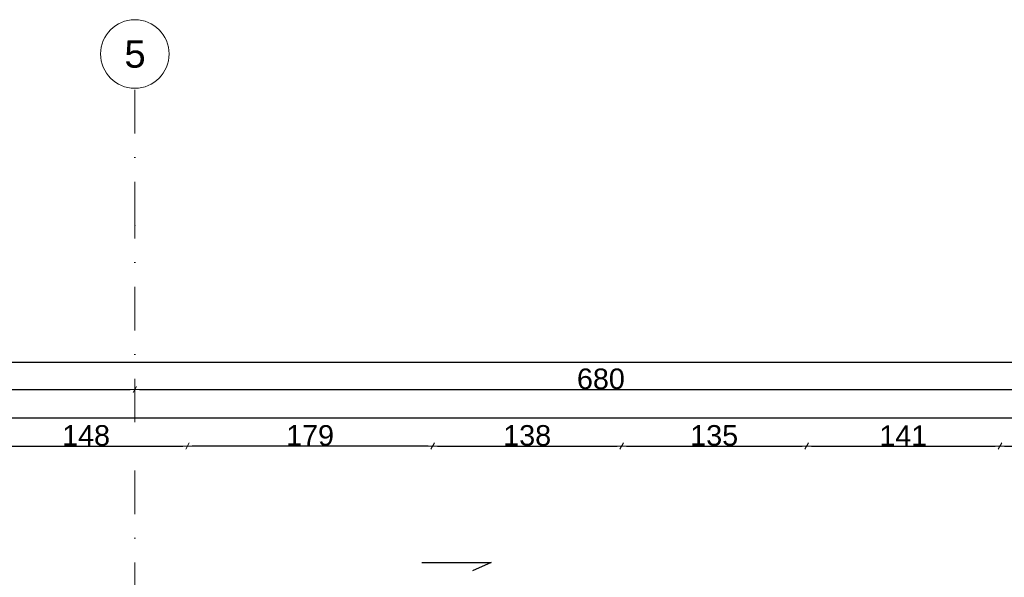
# Model space of a CAD drawing. Header units: millimetres. Extents: x 77315 to 2132699, y -120257 to -89040.
# Tile 51 of 56: x 642434 to 649621, y -104469 to -100401. Entities that reach past the tile are written whole.
import ezdxf

# ---------------------------------------------------------------- set-up
doc = ezdxf.new("R2010")
doc.units = ezdxf.units.MM
doc.header["$MEASUREMENT"] = 0
doc.linetypes.add('Dot & Dashed', pattern=[670.277762, 317.5, -176.388889, 0, -176.388874])
for name, color, linetype in [('DIM MALY', 7, 'Continuous'), ('RURY SPUSTOWE', 7, 'Continuous'), ('Structural - Grid', 7, 'Continuous')]:
    doc.layers.add(name, color=color, linetype=linetype)
doc.styles.add('STYL_AUTOMATYCZNY_1', font='arial.ttf')
doc.styles.add('STYL_AUTOMATYCZNY_2', font='arial.ttf')
doc.dimstyles.new('STYL_AUTOMATYCZNY__9', dxfattribs={"dimtxt": 150, "dimasz": 34.231941, "dimexe": 0.18, "dimexo": 0.0625, "dimgap": 0, "dimtad": 1, "dimtih": 1, "dimtoh": 1, "dimdec": 0, "dimlfac": 0.1, "dimzin": 0, "dimdsep": 46, "dimtxsty": 'STYL_AUTOMATYCZNY_2', "dimblk": 'ARROWHEAD_2', "dimblk1": 'ARROWHEAD_2', "dimblk2": 'ARROWHEAD_2', "dimcen": 0.09, "dimse1": 1, "dimse2": 1, "dimclrd": 5, "dimclre": 5, "dimclrt": 1, "dimadec": 0, "dimazin": 0, "dimtfac": 1, "dimtdec": 4, "dimtmove": 0, "dimatfit": 3, "dimfxl": 0, "dimtolj": 1, "dimtzin": 0, "dimarcsym": 0})

# ---------------------------------------------------------------- blocks, each defined once
blk = doc.blocks.new('ARROWHEAD_2')
at = {"color": 0, "linetype": 'Continuous', "lineweight": 0}
for p, q in [((0, 0), (-1, 0)), ((-0.38, -0.66), (0.38, 0.66))]:
    blk.add_line(p, q, dxfattribs=at)
blk = doc.blocks.new('*D1401', base_point=(536116.7, -11361.7))
at = {"layer": 'Defpoints', "color": 0}
for p in [(646828.9, -103477.1), (648178.9, -103511.9), (648178.9, -103673)]:
    blk.add_point(p, dxfattribs=at)
at = {"layer": 'DIM MALY', "color": 5, "lineweight": -2}
blk.add_line((646863.1, -103511.9), (648144.7, -103511.9), dxfattribs=at)
at = {"layer": 'DIM MALY', "color": 5, "lineweight": -2, "xscale": 34.23194115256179, "yscale": 34.23194115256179, "zscale": 34.23194115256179, "rotation": 180}
blk.add_blockref('ARROWHEAD_2', (646828.9, -103511.9), dxfattribs=at)
at = {"layer": 'DIM MALY', "color": 5, "lineweight": -2, "xscale": 34.23194115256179, "yscale": 34.23194115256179, "zscale": 34.23194115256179}
blk.add_blockref('ARROWHEAD_2', (648178.9, -103511.9), dxfattribs=at)
at = {"layer": 'DIM MALY', "color": 1, "insert": (647503.5, -103435.2), "char_height": 150, "attachment_point": 5, "style": 'STYL_AUTOMATYCZNY_2'}
blk.add_mtext('\\A1;135', dxfattribs=at)
blk = doc.blocks.new('*D1402', base_point=(536116.7, -11361.7))
at = {"layer": 'Defpoints', "color": 0}
for p in [(646828.9, -103477.1), (648178.9, -103511.9), (648178.9, -103673)]:
    blk.add_point(p, dxfattribs=at)
at = {"layer": 'DIM MALY', "color": 5, "lineweight": -2}
blk.add_line((646863.1, -103511.9), (648144.7, -103511.9), dxfattribs=at)
at = {"layer": 'DIM MALY', "color": 5, "lineweight": -2, "xscale": 34.23194115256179, "yscale": 34.23194115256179, "zscale": 34.23194115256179, "rotation": 180}
blk.add_blockref('ARROWHEAD_2', (646828.9, -103511.9), dxfattribs=at)
at = {"layer": 'DIM MALY', "color": 5, "lineweight": -2, "xscale": 34.23194115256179, "yscale": 34.23194115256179, "zscale": 34.23194115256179}
blk.add_blockref('ARROWHEAD_2', (648178.9, -103511.9), dxfattribs=at)
at = {"layer": 'DIM MALY', "color": 1, "insert": (647503.5, -103435.2), "char_height": 150, "attachment_point": 5, "style": 'STYL_AUTOMATYCZNY_2'}
blk.add_mtext('\\A1;135', dxfattribs=at)
blk = doc.blocks.new('*D1403', base_point=(536116.7, -11361.7))
at = {"layer": 'Defpoints', "color": 0}
for p in [(649589.3, -103511.9), (648178.9, -103673), (649589.3, -103639.5)]:
    blk.add_point(p, dxfattribs=at)
at = {"layer": 'DIM MALY', "color": 5, "lineweight": -2}
blk.add_line((648213.1, -103511.9), (649555, -103511.9), dxfattribs=at)
at = {"layer": 'DIM MALY', "color": 5, "lineweight": -2, "xscale": 34.23194115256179, "yscale": 34.23194115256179, "zscale": 34.23194115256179, "rotation": 180}
blk.add_blockref('ARROWHEAD_2', (648178.9, -103511.9), dxfattribs=at)
at = {"layer": 'DIM MALY', "color": 5, "lineweight": -2, "xscale": 34.23194115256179, "yscale": 34.23194115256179, "zscale": 34.23194115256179}
blk.add_blockref('ARROWHEAD_2', (649589.3, -103511.9), dxfattribs=at)
at = {"layer": 'DIM MALY', "color": 1, "insert": (648883.7, -103436.6), "char_height": 150, "attachment_point": 5, "style": 'STYL_AUTOMATYCZNY_2'}
blk.add_mtext('\\A1;141', dxfattribs=at)
blk = doc.blocks.new('*D1404', base_point=(536116.7, -11361.7))
at = {"layer": 'Defpoints', "color": 0}
for p in [(646828.9, -103477.1), (648178.9, -103511.9), (648178.9, -103673)]:
    blk.add_point(p, dxfattribs=at)
at = {"layer": 'DIM MALY', "color": 5, "lineweight": -2}
blk.add_line((646863.1, -103511.9), (648144.7, -103511.9), dxfattribs=at)
at = {"layer": 'DIM MALY', "color": 5, "lineweight": -2, "xscale": 34.23194115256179, "yscale": 34.23194115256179, "zscale": 34.23194115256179, "rotation": 180}
blk.add_blockref('ARROWHEAD_2', (646828.9, -103511.9), dxfattribs=at)
at = {"layer": 'DIM MALY', "color": 5, "lineweight": -2, "xscale": 34.23194115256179, "yscale": 34.23194115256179, "zscale": 34.23194115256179}
blk.add_blockref('ARROWHEAD_2', (648178.9, -103511.9), dxfattribs=at)
at = {"layer": 'DIM MALY', "color": 1, "insert": (647503.5, -103435.2), "char_height": 150, "attachment_point": 5, "style": 'STYL_AUTOMATYCZNY_2'}
blk.add_mtext('\\A1;135', dxfattribs=at)
blk = doc.blocks.new('*D1405', base_point=(536116.7, -11361.7))
at = {"layer": 'Defpoints', "color": 0}
for p in [(649589.3, -103511.9), (648178.9, -103673), (649589.3, -103639.5)]:
    blk.add_point(p, dxfattribs=at)
at = {"layer": 'DIM MALY', "color": 5, "lineweight": -2}
blk.add_line((648213.1, -103511.9), (649555, -103511.9), dxfattribs=at)
at = {"layer": 'DIM MALY', "color": 5, "lineweight": -2, "xscale": 34.23194115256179, "yscale": 34.23194115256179, "zscale": 34.23194115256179, "rotation": 180}
blk.add_blockref('ARROWHEAD_2', (648178.9, -103511.9), dxfattribs=at)
at = {"layer": 'DIM MALY', "color": 5, "lineweight": -2, "xscale": 34.23194115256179, "yscale": 34.23194115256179, "zscale": 34.23194115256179}
blk.add_blockref('ARROWHEAD_2', (649589.3, -103511.9), dxfattribs=at)
at = {"layer": 'DIM MALY', "color": 1, "insert": (648883.7, -103436.6), "char_height": 150, "attachment_point": 5, "style": 'STYL_AUTOMATYCZNY_2'}
blk.add_mtext('\\A1;141', dxfattribs=at)
blk = doc.blocks.new('*D1406', base_point=(536116.7, -11361.7))
at = {"layer": 'Defpoints', "color": 0}
for p in [(651089.3, -103511.9), (651089.3, -103599.8), (649589.3, -103639.5)]:
    blk.add_point(p, dxfattribs=at)
at = {"layer": 'DIM MALY', "color": 5, "lineweight": -2}
blk.add_line((649623.5, -103511.9), (651055, -103511.9), dxfattribs=at)
at = {"layer": 'DIM MALY', "color": 5, "lineweight": -2, "xscale": 34.23194115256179, "yscale": 34.23194115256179, "zscale": 34.23194115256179, "rotation": 180}
blk.add_blockref('ARROWHEAD_2', (649589.3, -103511.9), dxfattribs=at)
at = {"layer": 'DIM MALY', "color": 5, "lineweight": -2, "xscale": 34.23194115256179, "yscale": 34.23194115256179, "zscale": 34.23194115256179}
blk.add_blockref('ARROWHEAD_2', (651089.3, -103511.9), dxfattribs=at)
at = {"layer": 'DIM MALY', "color": 1, "insert": (650338.9, -103435.3), "char_height": 150, "attachment_point": 5, "style": 'STYL_AUTOMATYCZNY_2'}
blk.add_mtext('\\A1;150', dxfattribs=at)
blk = doc.blocks.new('*D1407', base_point=(536116.7, -11361.7))
at = {"layer": 'Defpoints', "color": 0}
for p in [(646828.9, -103477.1), (648178.9, -103511.9), (648178.9, -103673)]:
    blk.add_point(p, dxfattribs=at)
at = {"layer": 'DIM MALY', "color": 5, "lineweight": -2}
blk.add_line((646863.1, -103511.9), (648144.7, -103511.9), dxfattribs=at)
at = {"layer": 'DIM MALY', "color": 5, "lineweight": -2, "xscale": 34.23194115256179, "yscale": 34.23194115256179, "zscale": 34.23194115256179, "rotation": 180}
blk.add_blockref('ARROWHEAD_2', (646828.9, -103511.9), dxfattribs=at)
at = {"layer": 'DIM MALY', "color": 5, "lineweight": -2, "xscale": 34.23194115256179, "yscale": 34.23194115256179, "zscale": 34.23194115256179}
blk.add_blockref('ARROWHEAD_2', (648178.9, -103511.9), dxfattribs=at)
at = {"layer": 'DIM MALY', "color": 1, "insert": (647503.5, -103435.2), "char_height": 150, "attachment_point": 5, "style": 'STYL_AUTOMATYCZNY_2'}
blk.add_mtext('\\A1;135', dxfattribs=at)
blk = doc.blocks.new('*D1408', base_point=(536116.7, -11361.7))
at = {"layer": 'Defpoints', "color": 0}
for p in [(649589.3, -103511.9), (648178.9, -103673), (649589.3, -103639.5)]:
    blk.add_point(p, dxfattribs=at)
at = {"layer": 'DIM MALY', "color": 5, "lineweight": -2}
blk.add_line((648213.1, -103511.9), (649555, -103511.9), dxfattribs=at)
at = {"layer": 'DIM MALY', "color": 5, "lineweight": -2, "xscale": 34.23194115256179, "yscale": 34.23194115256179, "zscale": 34.23194115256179, "rotation": 180}
blk.add_blockref('ARROWHEAD_2', (648178.9, -103511.9), dxfattribs=at)
at = {"layer": 'DIM MALY', "color": 5, "lineweight": -2, "xscale": 34.23194115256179, "yscale": 34.23194115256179, "zscale": 34.23194115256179}
blk.add_blockref('ARROWHEAD_2', (649589.3, -103511.9), dxfattribs=at)
at = {"layer": 'DIM MALY', "color": 1, "insert": (648883.7, -103436.6), "char_height": 150, "attachment_point": 5, "style": 'STYL_AUTOMATYCZNY_2'}
blk.add_mtext('\\A1;141', dxfattribs=at)
blk = doc.blocks.new('*D1409', base_point=(536116.7, -11361.7))
at = {"layer": 'Defpoints', "color": 0}
for p in [(651089.3, -103511.9), (651089.3, -103599.8), (649589.3, -103639.5)]:
    blk.add_point(p, dxfattribs=at)
at = {"layer": 'DIM MALY', "color": 5, "lineweight": -2}
blk.add_line((649623.5, -103511.9), (651055, -103511.9), dxfattribs=at)
at = {"layer": 'DIM MALY', "color": 5, "lineweight": -2, "xscale": 34.23194115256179, "yscale": 34.23194115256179, "zscale": 34.23194115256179, "rotation": 180}
blk.add_blockref('ARROWHEAD_2', (649589.3, -103511.9), dxfattribs=at)
at = {"layer": 'DIM MALY', "color": 5, "lineweight": -2, "xscale": 34.23194115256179, "yscale": 34.23194115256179, "zscale": 34.23194115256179}
blk.add_blockref('ARROWHEAD_2', (651089.3, -103511.9), dxfattribs=at)
at = {"layer": 'DIM MALY', "color": 1, "insert": (650338.9, -103435.3), "char_height": 150, "attachment_point": 5, "style": 'STYL_AUTOMATYCZNY_2'}
blk.add_mtext('\\A1;150', dxfattribs=at)
blk = doc.blocks.new('*D1411', base_point=(536116.7, -11361.7))
at = {"layer": 'Defpoints', "color": 0}
for p in [(646828.9, -103477.1), (648178.9, -103511.9), (648178.9, -103673)]:
    blk.add_point(p, dxfattribs=at)
at = {"layer": 'DIM MALY', "color": 5, "lineweight": -2}
blk.add_line((646863.1, -103511.9), (648144.7, -103511.9), dxfattribs=at)
at = {"layer": 'DIM MALY', "color": 5, "lineweight": -2, "xscale": 34.23194115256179, "yscale": 34.23194115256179, "zscale": 34.23194115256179, "rotation": 180}
blk.add_blockref('ARROWHEAD_2', (646828.9, -103511.9), dxfattribs=at)
at = {"layer": 'DIM MALY', "color": 5, "lineweight": -2, "xscale": 34.23194115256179, "yscale": 34.23194115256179, "zscale": 34.23194115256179}
blk.add_blockref('ARROWHEAD_2', (648178.9, -103511.9), dxfattribs=at)
at = {"layer": 'DIM MALY', "color": 1, "insert": (647503.5, -103435.2), "char_height": 150, "attachment_point": 5, "style": 'STYL_AUTOMATYCZNY_2'}
blk.add_mtext('\\A1;135', dxfattribs=at)
blk = doc.blocks.new('*D1412', base_point=(536116.7, -11361.7))
at = {"layer": 'Defpoints', "color": 0}
for p in [(649589.3, -103511.9), (648178.9, -103673), (649589.3, -103639.5)]:
    blk.add_point(p, dxfattribs=at)
at = {"layer": 'DIM MALY', "color": 5, "lineweight": -2}
blk.add_line((648213.1, -103511.9), (649555, -103511.9), dxfattribs=at)
at = {"layer": 'DIM MALY', "color": 5, "lineweight": -2, "xscale": 34.23194115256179, "yscale": 34.23194115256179, "zscale": 34.23194115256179, "rotation": 180}
blk.add_blockref('ARROWHEAD_2', (648178.9, -103511.9), dxfattribs=at)
at = {"layer": 'DIM MALY', "color": 5, "lineweight": -2, "xscale": 34.23194115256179, "yscale": 34.23194115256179, "zscale": 34.23194115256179}
blk.add_blockref('ARROWHEAD_2', (649589.3, -103511.9), dxfattribs=at)
at = {"layer": 'DIM MALY', "color": 1, "insert": (648883.7, -103436.6), "char_height": 150, "attachment_point": 5, "style": 'STYL_AUTOMATYCZNY_2'}
blk.add_mtext('\\A1;141', dxfattribs=at)
blk = doc.blocks.new('*D1413', base_point=(536116.7, -11361.7))
at = {"layer": 'Defpoints', "color": 0}
for p in [(651089.3, -103511.9), (651089.3, -103599.8), (649589.3, -103639.5)]:
    blk.add_point(p, dxfattribs=at)
at = {"layer": 'DIM MALY', "color": 5, "lineweight": -2}
blk.add_line((649623.5, -103511.9), (651055, -103511.9), dxfattribs=at)
at = {"layer": 'DIM MALY', "color": 5, "lineweight": -2, "xscale": 34.23194115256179, "yscale": 34.23194115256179, "zscale": 34.23194115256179, "rotation": 180}
blk.add_blockref('ARROWHEAD_2', (649589.3, -103511.9), dxfattribs=at)
at = {"layer": 'DIM MALY', "color": 5, "lineweight": -2, "xscale": 34.23194115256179, "yscale": 34.23194115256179, "zscale": 34.23194115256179}
blk.add_blockref('ARROWHEAD_2', (651089.3, -103511.9), dxfattribs=at)
at = {"layer": 'DIM MALY', "color": 1, "insert": (650338.9, -103435.3), "char_height": 150, "attachment_point": 5, "style": 'STYL_AUTOMATYCZNY_2'}
blk.add_mtext('\\A1;150', dxfattribs=at)
blk = doc.blocks.new('*D1438', base_point=(536116.7, -11361.7))
at = {"layer": 'Defpoints', "color": 0}
for p in [(643659.3, -103511.9), (643659.3, -103625.4), (645448.9, -104145.4)]:
    blk.add_point(p, dxfattribs=at)
at = {"layer": 'DIM MALY', "color": 5, "lineweight": -2}
blk.add_line((645414.7, -103511.9), (643693.5, -103511.9), dxfattribs=at)
at = {"layer": 'DIM MALY', "color": 5, "lineweight": -2, "xscale": 34.23194115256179, "yscale": 34.23194115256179, "zscale": 34.23194115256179, "rotation": 180}
blk.add_blockref('ARROWHEAD_2', (643659.3, -103511.9), dxfattribs=at)
at = {"layer": 'DIM MALY', "color": 5, "lineweight": -2, "xscale": 34.23194115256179, "yscale": 34.23194115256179, "zscale": 34.23194115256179}
blk.add_blockref('ARROWHEAD_2', (645448.9, -103511.9), dxfattribs=at)
at = {"layer": 'DIM MALY', "color": 1, "insert": (644553.7, -103435.3), "char_height": 150, "attachment_point": 5, "style": 'STYL_AUTOMATYCZNY_2'}
blk.add_mtext('\\A1;179', dxfattribs=at)
blk = doc.blocks.new('*D1451', base_point=(536116.7, -11361.7))
at = {"layer": 'Defpoints', "color": 0}
for p in [(643659.3, -103356.7), (643659.3, -103511.9), (642179.3, -103698.2)]:
    blk.add_point(p, dxfattribs=at)
at = {"layer": 'DIM MALY', "color": 5, "lineweight": -2}
blk.add_line((642213.5, -103511.9), (643625, -103511.9), dxfattribs=at)
at = {"layer": 'DIM MALY', "color": 5, "lineweight": -2, "xscale": 34.23194115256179, "yscale": 34.23194115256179, "zscale": 34.23194115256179, "rotation": 180}
blk.add_blockref('ARROWHEAD_2', (642179.3, -103511.9), dxfattribs=at)
at = {"layer": 'DIM MALY', "color": 5, "lineweight": -2, "xscale": 34.23194115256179, "yscale": 34.23194115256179, "zscale": 34.23194115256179}
blk.add_blockref('ARROWHEAD_2', (643659.3, -103511.9), dxfattribs=at)
at = {"layer": 'DIM MALY', "color": 1, "insert": (642918.9, -103435.3), "char_height": 150, "attachment_point": 5, "style": 'STYL_AUTOMATYCZNY_2'}
blk.add_mtext('\\A1;148', dxfattribs=at)
blk = doc.blocks.new('*D1452', base_point=(536116.7, -11361.7))
at = {"layer": 'Defpoints', "color": 0}
for p in [(645448.9, -103315), (646828.9, -103477.1), (646828.9, -103511.9)]:
    blk.add_point(p, dxfattribs=at)
at = {"layer": 'DIM MALY', "color": 5, "lineweight": -2}
blk.add_line((645483.1, -103511.9), (646794.7, -103511.9), dxfattribs=at)
at = {"layer": 'DIM MALY', "color": 5, "lineweight": -2, "xscale": 34.23194115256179, "yscale": 34.23194115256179, "zscale": 34.23194115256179, "rotation": 180}
blk.add_blockref('ARROWHEAD_2', (645448.9, -103511.9), dxfattribs=at)
at = {"layer": 'DIM MALY', "color": 5, "lineweight": -2, "xscale": 34.23194115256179, "yscale": 34.23194115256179, "zscale": 34.23194115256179}
blk.add_blockref('ARROWHEAD_2', (646828.9, -103511.9), dxfattribs=at)
at = {"layer": 'DIM MALY', "color": 1, "insert": (646138.5, -103435.2), "char_height": 150, "attachment_point": 5, "style": 'STYL_AUTOMATYCZNY_2'}
blk.add_mtext('\\A1;138', dxfattribs=at)
blk = doc.blocks.new('*D1453', base_point=(536116.7, -11361.7))
at = {"layer": 'Defpoints', "color": 0}
for p in [(646828.9, -103477.1), (648178.9, -103511.9), (648178.9, -103673)]:
    blk.add_point(p, dxfattribs=at)
at = {"layer": 'DIM MALY', "color": 5, "lineweight": -2}
blk.add_line((646863.1, -103511.9), (648144.7, -103511.9), dxfattribs=at)
at = {"layer": 'DIM MALY', "color": 5, "lineweight": -2, "xscale": 34.23194115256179, "yscale": 34.23194115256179, "zscale": 34.23194115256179, "rotation": 180}
blk.add_blockref('ARROWHEAD_2', (646828.9, -103511.9), dxfattribs=at)
at = {"layer": 'DIM MALY', "color": 5, "lineweight": -2, "xscale": 34.23194115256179, "yscale": 34.23194115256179, "zscale": 34.23194115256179}
blk.add_blockref('ARROWHEAD_2', (648178.9, -103511.9), dxfattribs=at)
at = {"layer": 'DIM MALY', "color": 1, "insert": (647503.5, -103435.2), "char_height": 150, "attachment_point": 5, "style": 'STYL_AUTOMATYCZNY_2'}
blk.add_mtext('\\A1;135', dxfattribs=at)
blk = doc.blocks.new('*D1576', base_point=(536116.7, -11361.7))
at = {"layer": 'Defpoints', "color": 0}
for p in [(646828.9, -103477.1), (648178.9, -103511.9), (648178.9, -103673)]:
    blk.add_point(p, dxfattribs=at)
at = {"layer": 'DIM MALY', "color": 5, "lineweight": -2}
blk.add_line((646863.1, -103511.9), (648144.7, -103511.9), dxfattribs=at)
at = {"layer": 'DIM MALY', "color": 5, "lineweight": -2, "xscale": 34.23194115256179, "yscale": 34.23194115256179, "zscale": 34.23194115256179, "rotation": 180}
blk.add_blockref('ARROWHEAD_2', (646828.9, -103511.9), dxfattribs=at)
at = {"layer": 'DIM MALY', "color": 5, "lineweight": -2, "xscale": 34.23194115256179, "yscale": 34.23194115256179, "zscale": 34.23194115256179}
blk.add_blockref('ARROWHEAD_2', (648178.9, -103511.9), dxfattribs=at)
at = {"layer": 'DIM MALY', "color": 1, "insert": (647503.5, -103435.2), "char_height": 150, "attachment_point": 5, "style": 'STYL_AUTOMATYCZNY_2'}
blk.add_mtext('\\A1;135', dxfattribs=at)
blk = doc.blocks.new('*D1577', base_point=(536116.7, -11361.7))
at = {"layer": 'Defpoints', "color": 0}
for p in [(649589.3, -103511.9), (648178.9, -103673), (649589.3, -103639.5)]:
    blk.add_point(p, dxfattribs=at)
at = {"layer": 'DIM MALY', "color": 5, "lineweight": -2}
blk.add_line((648213.1, -103511.9), (649555, -103511.9), dxfattribs=at)
at = {"layer": 'DIM MALY', "color": 5, "lineweight": -2, "xscale": 34.23194115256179, "yscale": 34.23194115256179, "zscale": 34.23194115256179, "rotation": 180}
blk.add_blockref('ARROWHEAD_2', (648178.9, -103511.9), dxfattribs=at)
at = {"layer": 'DIM MALY', "color": 5, "lineweight": -2, "xscale": 34.23194115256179, "yscale": 34.23194115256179, "zscale": 34.23194115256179}
blk.add_blockref('ARROWHEAD_2', (649589.3, -103511.9), dxfattribs=at)
at = {"layer": 'DIM MALY', "color": 1, "insert": (648883.7, -103436.6), "char_height": 150, "attachment_point": 5, "style": 'STYL_AUTOMATYCZNY_2'}
blk.add_mtext('\\A1;141', dxfattribs=at)
blk = doc.blocks.new('*D1578', base_point=(536116.7, -11361.7))
at = {"layer": 'Defpoints', "color": 0}
for p in [(651089.3, -103511.9), (651089.3, -103599.8), (649589.3, -103639.5)]:
    blk.add_point(p, dxfattribs=at)
at = {"layer": 'DIM MALY', "color": 5, "lineweight": -2}
blk.add_line((649623.5, -103511.9), (651055, -103511.9), dxfattribs=at)
at = {"layer": 'DIM MALY', "color": 5, "lineweight": -2, "xscale": 34.23194115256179, "yscale": 34.23194115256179, "zscale": 34.23194115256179, "rotation": 180}
blk.add_blockref('ARROWHEAD_2', (649589.3, -103511.9), dxfattribs=at)
at = {"layer": 'DIM MALY', "color": 5, "lineweight": -2, "xscale": 34.23194115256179, "yscale": 34.23194115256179, "zscale": 34.23194115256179}
blk.add_blockref('ARROWHEAD_2', (651089.3, -103511.9), dxfattribs=at)
at = {"layer": 'DIM MALY', "color": 1, "insert": (650338.9, -103435.3), "char_height": 150, "attachment_point": 5, "style": 'STYL_AUTOMATYCZNY_2'}
blk.add_mtext('\\A1;150', dxfattribs=at)
blk = doc.blocks.new('*D1591', base_point=(536116.7, -11361.7))
at = {"layer": 'Defpoints', "color": 0}
for p in [(654168.9, -103305.3), (623888.9, -103693.9), (654168.9, -105254.2)]:
    blk.add_point(p, dxfattribs=at)
at = {"layer": 'DIM MALY', "color": 5, "lineweight": -2}
blk.add_line((623923.1, -103305.3), (654134.7, -103305.3), dxfattribs=at)
at = {"layer": 'DIM MALY', "color": 5, "lineweight": -2, "xscale": 34.23194115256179, "yscale": 34.23194115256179, "zscale": 34.23194115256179, "rotation": 180}
blk.add_blockref('ARROWHEAD_2', (623888.9, -103305.3), dxfattribs=at)
at = {"layer": 'DIM MALY', "color": 5, "lineweight": -2, "xscale": 34.23194115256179, "yscale": 34.23194115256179, "zscale": 34.23194115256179}
blk.add_blockref('ARROWHEAD_2', (654168.9, -103305.3), dxfattribs=at)
at = {"layer": 'DIM MALY', "color": 1, "insert": (639028.8, -103228.7), "char_height": 150, "attachment_point": 5, "style": 'STYL_AUTOMATYCZNY_2'}
blk.add_mtext('\\A1;3028', dxfattribs=at)
blk = doc.blocks.new('*D1595', base_point=(536116.7, -11361.7))
at = {"layer": 'Defpoints', "color": 0}
for p in [(638083.9, -100901.3), (643274.8, -100963.9), (643274.8, -103098.8)]:
    blk.add_point(p, dxfattribs=at)
at = {"layer": 'DIM MALY', "color": 5, "lineweight": -2}
blk.add_line((638118.1, -103098.8), (643240.6, -103098.8), dxfattribs=at)
at = {"layer": 'DIM MALY', "color": 5, "lineweight": -2, "xscale": 34.23194115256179, "yscale": 34.23194115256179, "zscale": 34.23194115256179, "rotation": 180}
blk.add_blockref('ARROWHEAD_2', (638083.9, -103098.8), dxfattribs=at)
at = {"layer": 'DIM MALY', "color": 5, "lineweight": -2, "xscale": 34.23194115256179, "yscale": 34.23194115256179, "zscale": 34.23194115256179}
blk.add_blockref('ARROWHEAD_2', (643274.8, -103098.8), dxfattribs=at)
at = {"layer": 'DIM MALY', "color": 1, "insert": (640679, -103022.2), "char_height": 150, "attachment_point": 5, "style": 'STYL_AUTOMATYCZNY_2'}
blk.add_mtext('\\A1;519', dxfattribs=at)
blk = doc.blocks.new('*D1596', base_point=(536116.7, -11361.7))
at = {"layer": 'Defpoints', "color": 0}
for p in [(643274.8, -100963.9), (650078.9, -100901.3), (650078.9, -103098.8)]:
    blk.add_point(p, dxfattribs=at)
at = {"layer": 'DIM MALY', "color": 5, "lineweight": -2}
blk.add_line((643309, -103098.8), (650044.7, -103098.8), dxfattribs=at)
at = {"layer": 'DIM MALY', "color": 5, "lineweight": -2, "xscale": 34.23194115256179, "yscale": 34.23194115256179, "zscale": 34.23194115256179, "rotation": 180}
blk.add_blockref('ARROWHEAD_2', (643274.8, -103098.8), dxfattribs=at)
at = {"layer": 'DIM MALY', "color": 5, "lineweight": -2, "xscale": 34.23194115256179, "yscale": 34.23194115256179, "zscale": 34.23194115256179}
blk.add_blockref('ARROWHEAD_2', (650078.9, -103098.8), dxfattribs=at)
at = {"layer": 'DIM MALY', "color": 1, "insert": (646676.5, -103022.2), "char_height": 150, "attachment_point": 5, "style": 'STYL_AUTOMATYCZNY_2'}
blk.add_mtext('\\A1;680', dxfattribs=at)
blk = doc.blocks.new('*D1701', base_point=(536116.7, -11361.7))
at = {"layer": 'Defpoints', "color": 0}
for p in [(654513.9, -102898.8), (654513.9, -104516.9), (623533.9, -104920.9)]:
    blk.add_point(p, dxfattribs=at)
at = {"layer": 'DIM MALY', "color": 5, "lineweight": -2}
blk.add_line((623568.1, -102898.8), (654479.7, -102898.8), dxfattribs=at)
at = {"layer": 'DIM MALY', "color": 5, "lineweight": -2, "xscale": 34.23194115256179, "yscale": 34.23194115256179, "zscale": 34.23194115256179, "rotation": 180}
blk.add_blockref('ARROWHEAD_2', (623533.9, -102898.8), dxfattribs=at)
at = {"layer": 'DIM MALY', "color": 5, "lineweight": -2, "xscale": 34.23194115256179, "yscale": 34.23194115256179, "zscale": 34.23194115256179}
blk.add_blockref('ARROWHEAD_2', (654513.9, -102898.8), dxfattribs=at)
at = {"layer": 'DIM MALY', "color": 1, "insert": (639023.8, -102822.2), "char_height": 150, "attachment_point": 5, "style": 'STYL_AUTOMATYCZNY_2'}
blk.add_mtext('\\A1;3098', dxfattribs=at)

msp = doc.modelspace()

# ---------------------------------------------------------------- linework, layer by layer
at = {"layer": 'RURY SPUSTOWE'}
msp.add_lwpolyline([(645369, -104362.2), (645876, -104362.2), (645738.4, -104421.9)], dxfattribs=at)
at = {"layer": 'Structural - Grid', "linetype": 'Dot & Dashed', "lineweight": 15}
for p, q in [((643274.8, -101901.3), (643274.8, -100901.3)), ((643274.8, -118756.7), (643274.8, -101901.3))]:
    msp.add_line(p, q, dxfattribs=at)
at = {"layer": 'Structural - Grid', "linetype": 'Continuous', "lineweight": 15}
msp.add_circle((643274.8, -100651.3), 250, dxfattribs=at)
at = {"layer": 'Structural - Grid', "linetype": 'Dot & Dashed', "lineweight": 15}
msp.add_point((643274.8, -101901.3), dxfattribs=at)
msp.add_point((643274.8, -101901.3), dxfattribs=at)

# ---------------------------------------------------------------- texts
at = {"layer": 'Structural - Grid', "lineweight": 15, "insert": (643198.5, -100551.3), "char_height": 200, "attachment_point": 1, "style": 'STYL_AUTOMATYCZNY_1'}
msp.add_mtext('\\A1;{\\pql;\\pt0;\\fArial|b0|i0|c238|p0;\\W1.000000;5}', dxfattribs=at)

# ---------------------------------------------------------------- dimensions: what is measured, and where the dimension line sits
at = {"layer": 'DIM MALY'}
for base, p1, p2, picture, middle in [((643274.8, -103098.8), (638083.9, -100901.3), (643274.8, -100963.9), '*D1595', (640679, -103098.8)), ((650078.9, -103098.8), (643274.8, -100963.9), (650078.9, -100901.3), '*D1596', (646676.5, -103098.8)), ((654513.9, -102898.8), (623533.9, -104920.9), (654513.9, -104516.9), '*D1701', (639023.8, -102898.8)), ((654168.9, -103305.3), (623888.9, -103693.9), (654168.9, -105254.2), '*D1591', (639028.8, -103305.3)), ((643659.3, -103511.9), (642179.3, -103698.2), (643659.3, -103356.7), '*D1451', (642918.9, -103511.9)), ((646828.9, -103511.9), (645448.9, -103315), (646828.9, -103477.1), '*D1452', (646138.5, -103511.9)), ((648178.9, -103511.9), (646828.9, -103477.1), (648178.9, -103673), '*D1401', (647503.5, -103511.9)), ((648178.9, -103511.9), (646828.9, -103477.1), (648178.9, -103673), '*D1402', (647503.5, -103511.9)), ((648178.9, -103511.9), (646828.9, -103477.1), (648178.9, -103673), '*D1404', (647503.5, -103511.9)), ((648178.9, -103511.9), (646828.9, -103477.1), (648178.9, -103673), '*D1407', (647503.5, -103511.9)), ((648178.9, -103511.9), (646828.9, -103477.1), (648178.9, -103673), '*D1411', (647503.5, -103511.9)), ((648178.9, -103511.9), (646828.9, -103477.1), (648178.9, -103673), '*D1453', (647503.5, -103511.9)), ((648178.9, -103511.9), (646828.9, -103477.1), (648178.9, -103673), '*D1576', (647503.5, -103511.9)), ((649589.3, -103511.9), (648178.9, -103673), (649589.3, -103639.5), '*D1403', (648883.7, -103511.9)), ((649589.3, -103511.9), (648178.9, -103673), (649589.3, -103639.5), '*D1405', (648883.7, -103511.9)), ((649589.3, -103511.9), (648178.9, -103673), (649589.3, -103639.5), '*D1408', (648883.7, -103511.9)), ((649589.3, -103511.9), (648178.9, -103673), (649589.3, -103639.5), '*D1412', (648883.7, -103511.9)), ((649589.3, -103511.9), (648178.9, -103673), (649589.3, -103639.5), '*D1577', (648883.7, -103511.9)), ((651089.3, -103511.9), (649589.3, -103639.5), (651089.3, -103599.8), '*D1406', (650338.9, -103511.9)), ((651089.3, -103511.9), (649589.3, -103639.5), (651089.3, -103599.8), '*D1409', (650338.9, -103511.9)), ((651089.3, -103511.9), (649589.3, -103639.5), (651089.3, -103599.8), '*D1413', (650338.9, -103511.9)), ((651089.3, -103511.9), (649589.3, -103639.5), (651089.3, -103599.8), '*D1578', (650338.9, -103511.9))]:
    dim = msp.add_linear_dim(base=base, p1=p1, p2=p2, dimstyle='STYL_AUTOMATYCZNY__9', dxfattribs=at)
    dim.commit()
    dim.dimension.update_dxf_attribs({"geometry": picture, "text_midpoint": middle, "dimtype": 160})
dim = msp.add_linear_dim(base=(643659.3, -103511.9), p1=(645448.9, -104145.4), p2=(643659.3, -103625.4), angle=180, dimstyle='STYL_AUTOMATYCZNY__9', dxfattribs=at)
dim.commit()
dim.dimension.update_dxf_attribs({"geometry": '*D1438', "text_midpoint": (644553.7, -103511.9), "dimtype": 160})

doc.saveas('drawing.dxf')
